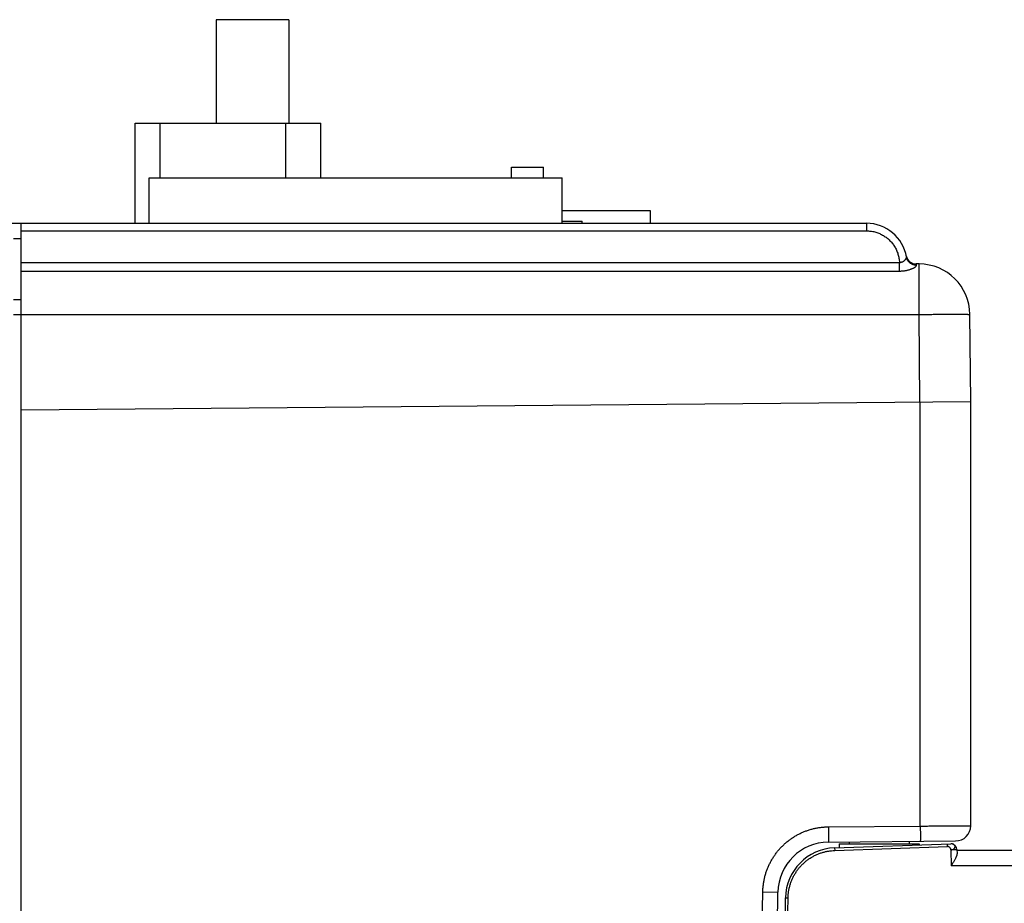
# Model space of a CAD drawing. Header units: inches. Extents: x 0 to 34, y 0 to 22.
# Tile 27 of 75: x 16.5 to 18.4, y 7 to 8.8. Entities that reach past the tile are written whole.
import ezdxf

# ---------------------------------------------------------------- set-up
doc = ezdxf.new("R2010")
doc.units = ezdxf.units.IN
doc.header["$LTSCALE"] = 1.87
doc.header["$MEASUREMENT"] = 0
doc.layers.get('0').update_dxf_attribs({"linetype": 'CONTINUOUS'})

msp = doc.modelspace()

# ---------------------------------------------------------------- linework, layer by layer
at = {"color": 7, "linetype": 'CONTINUOUS'}
for p, q in [((16.8764, 8.7644), (16.8764, 8.5614)), ((17.0194, 8.7644), (16.8764, 8.7644)), ((17.0194, 8.7644), (17.0194, 8.5614)), ((16.7175, 8.3644), (16.7175, 8.5614)), ((16.7175, 8.5614), (17.0825, 8.5614)), ((16.7663, 8.4539), (16.7663, 8.5614)), ((17.0133, 8.4539), (17.0133, 8.5614)), ((17.0825, 8.4539), (17.0825, 8.5614)), ((17.4573, 8.4539), (17.4573, 8.4749)), ((17.4573, 8.4749), (17.5198, 8.4749)), ((17.5198, 8.4539), (17.5198, 8.4749)), ((16.7449, 8.3644), (16.7449, 8.4539)), ((16.7449, 8.4539), (17.5569, 8.4539)), ((17.0832, 8.4539), (17.0825, 8.4542)), ((17.5569, 8.3644), (17.5569, 8.4539)), ((17.5569, 8.3894), (17.7299, 8.3894)), ((17.7299, 8.3894), (17.7299, 8.3644)), ((16.2057, 8.3644), (18.1549, 8.3644)), ((16.4929, 4.8144), (16.4929, 8.3644)), ((17.5569, 8.3684), (17.5959, 8.3684)), ((17.5959, 8.3644), (17.5959, 8.3684)), ((18.1549, 8.3644), (18.1549, 8.3495)), ((16.4929, 8.3495), (18.1549, 8.3495)), ((16.4779, 8.3344), (16.4929, 8.3344)), ((16.4929, 8.2876), (18.2199, 8.2876)), ((16.4929, 8.2705), (18.2199, 8.2705)), ((18.2584, 8.2844), (18.2528, 8.2844)), ((18.2584, 8.1852), (18.2584, 8.2844)), ((16.4779, 8.2144), (16.4929, 8.2144)), ((16.4929, 8.1844), (16.4779, 8.1844)), ((16.4929, 8.1852), (18.2584, 8.1852)), ((18.2599, 8.0135), (18.2584, 8.1852)), ((18.3599, 8.0144), (18.3584, 8.1852)), ((16.4928, 8.1592), (16.4929, 8.1592)), ((16.4929, 7.9981), (18.3599, 8.0144)), ((18.3599, 7.1807), (18.3599, 8.0144)), ((18.2608, 7.1801), (18.2608, 8.0135)), ((18.0801, 7.1785), (18.2608, 7.1801)), ((18.0801, 7.1485), (18.3302, 7.1507)), ((18.0923, 7.1373), (18.3207, 7.1453)), ((18.1012, 7.1451), (18.1012, 7.1376)), ((18.1012, 7.1451), (18.2587, 7.1451)), ((18.1209, 7.1488), (18.1209, 7.1451)), ((18.239, 7.1499), (18.239, 7.1451)), ((18.2587, 7.1451), (18.2587, 7.1431)), ((18.3142, 7.1399), (18.314, 7.145)), ((18.0923, 7.1373), (18.0925, 7.1321)), ((18.0925, 7.1321), (18.3142, 7.1399)), ((18.3211, 7.1333), (18.3216, 7.1021)), ((18.3329, 7.1337), (18.333, 7.1261)), ((18.3329, 7.1324), (22.327, 7.1324)), ((18.5024, 7.1021), (18.3216, 7.1021)), ((17.9232, 5.4414), (17.9513, 7.0508)), ((17.9513, 7.0508), (17.981, 7.0502)), ((17.953, 5.4434), (17.981, 7.0502)), ((17.9679, 5.4443), (17.9958, 7.0391)), ((17.973, 5.4433), (18.0009, 7.0389))]:
    msp.add_line(p, q, dxfattribs=at)
for centre, radius, start, end in [((18.1549, 8.2844), 0.08, 9.8909, 90), ((18.2529, 8.3044), 0.02, 191.537, 270), ((18.2584, 8.1844), 0.1, 0.5, 90), ((18.3299, 7.1807), 0.03, 270.5, 360), ((18.081, 7.0485), 0.1, 90.5, 179), ((18.3211, 7.1334), 0.0118, 1, 85.709), ((18.0958, 7.0373), 0.1, 92, 179)]:
    msp.add_arc(centre, radius, start, end, dxfattribs=at)
for points, knots in [([(18.1549, 8.3495), (18.1563, 8.3495), (18.159, 8.3494), (18.1632, 8.349), (18.1672, 8.3484), (18.1713, 8.3475), (18.1752, 8.3463), (18.1791, 8.3449), (18.1829, 8.3432), (18.1866, 8.3413), (18.1901, 8.3392), (18.1935, 8.3369), (18.1967, 8.3343), (18.1998, 8.3316), (18.2027, 8.3286), (18.2054, 8.3255), (18.2079, 8.3222), (18.2102, 8.3188), (18.2123, 8.3152), (18.2141, 8.3115), (18.2157, 8.3077), (18.217, 8.3038), (18.2181, 8.2998), (18.219, 8.2958), (18.2196, 8.2917), (18.2198, 8.2889), (18.2199, 8.2876)], [0, 0, 0, 0, 0.041606, 0.083291, 0.125002, 0.166695, 0.208377, 0.250063, 0.291749, 0.333425, 0.375094, 0.416761, 0.458429, 0.5001, 0.541774, 0.583448, 0.625123, 0.666801, 0.708482, 0.750161, 0.791832, 0.833506, 0.875192, 0.916866, 0.958483, 1, 1, 1, 1]), ([(18.2199, 8.2876), (18.2202, 8.2876), (18.2208, 8.2875), (18.2217, 8.2876), (18.2227, 8.2877), (18.2237, 8.288), (18.2247, 8.2883), (18.2257, 8.2887), (18.2267, 8.2892), (18.2277, 8.2898), (18.2287, 8.2905), (18.2297, 8.2912), (18.2306, 8.292), (18.2314, 8.2929), (18.2321, 8.2937), (18.2327, 8.2945), (18.2331, 8.2953), (18.2335, 8.2961), (18.2337, 8.2968), (18.2338, 8.2975), (18.2338, 8.2979), (18.2337, 8.2981)], [0, 0, 0, 0, 0.048123, 0.097512, 0.148214, 0.20117, 0.256524, 0.314474, 0.37501, 0.437797, 0.501922, 0.566246, 0.629601, 0.690779, 0.748619, 0.802099, 0.850753, 0.894592, 0.933679, 0.968462, 1, 1, 1, 1]), ([(18.2199, 8.2705), (18.2199, 8.2708), (18.2199, 8.2715), (18.2199, 8.2725), (18.2199, 8.2737), (18.2199, 8.275), (18.2199, 8.2763), (18.2199, 8.2778), (18.2199, 8.2793), (18.2199, 8.2809), (18.2199, 8.2825), (18.2199, 8.2842), (18.2199, 8.2859), (18.2199, 8.287), (18.2199, 8.2876)], [0, 0, 0, 0, 0.054745, 0.116517, 0.184861, 0.259275, 0.339211, 0.424081, 0.51326, 0.606092, 0.701894, 0.799963, 0.899575, 1, 1, 1, 1]), ([(18.2534, 8.282), (18.2529, 8.282), (18.2518, 8.2821), (18.2502, 8.2822), (18.2485, 8.2826), (18.247, 8.283), (18.2454, 8.2836), (18.2439, 8.2843), (18.2425, 8.2851), (18.2412, 8.286), (18.2399, 8.287), (18.2387, 8.2882), (18.2377, 8.2894), (18.2367, 8.2907), (18.2359, 8.2921), (18.2351, 8.2935), (18.2345, 8.295), (18.2341, 8.2965), (18.2338, 8.2976), (18.2337, 8.2981)], [0, 0, 0, 0, 0.059569, 0.119081, 0.17852, 0.237872, 0.297124, 0.356267, 0.415294, 0.474202, 0.532991, 0.591663, 0.650226, 0.708688, 0.767062, 0.825362, 0.883606, 0.941811, 1, 1, 1, 1]), ([(18.2199, 8.2705), (18.2207, 8.2705), (18.2224, 8.2706), (18.2249, 8.2707), (18.2274, 8.2709), (18.2299, 8.2712), (18.2324, 8.2716), (18.2347, 8.2721), (18.237, 8.2726), (18.2392, 8.2732), (18.2412, 8.2739), (18.2431, 8.2746), (18.2449, 8.2753), (18.2465, 8.276), (18.2479, 8.2767), (18.2491, 8.2774), (18.2502, 8.2781), (18.2512, 8.2787), (18.252, 8.2794), (18.2526, 8.28), (18.253, 8.2805), (18.2533, 8.2811), (18.2535, 8.2816), (18.2535, 8.2819), (18.2534, 8.282)], [0, 0, 0, 0, 0.068573, 0.137334, 0.205921, 0.273804, 0.340582, 0.405846, 0.469157, 0.530042, 0.588043, 0.642727, 0.693705, 0.740777, 0.783887, 0.822994, 0.85807, 0.889087, 0.916087, 0.939189, 0.958609, 0.974724, 0.988147, 1, 1, 1, 1]), ([(18.2534, 8.282), (18.2534, 8.2824), (18.2532, 8.283), (18.2531, 8.2837), (18.253, 8.2841), (18.2529, 8.2843), (18.2529, 8.2844)], [0, 0, 0, 0, 0.436389, 0.749193, 0.937278, 1, 1, 1, 1]), ([(18.2584, 8.1852), (18.2603, 8.1853), (18.264, 8.1853), (18.2696, 8.1853), (18.2752, 8.1854), (18.2807, 8.1854), (18.2861, 8.1855), (18.2914, 8.1855), (18.2967, 8.1855), (18.3018, 8.1855), (18.3068, 8.1856), (18.3116, 8.1856), (18.3162, 8.1856), (18.3207, 8.1856), (18.325, 8.1856), (18.3291, 8.1856), (18.3329, 8.1856), (18.3365, 8.1856), (18.3399, 8.1856), (18.343, 8.1856), (18.3459, 8.1856), (18.3484, 8.1855), (18.3507, 8.1855), (18.3527, 8.1855), (18.3544, 8.1855), (18.3558, 8.1854), (18.3569, 8.1854), (18.3577, 8.1854), (18.3581, 8.1853), (18.3584, 8.1853), (18.3584, 8.1852)], [0, 0, 0, 0, 0.056062, 0.111948, 0.167481, 0.222487, 0.276794, 0.330229, 0.382625, 0.433817, 0.483644, 0.531949, 0.578581, 0.623393, 0.666243, 0.706997, 0.745527, 0.781712, 0.815437, 0.846597, 0.875094, 0.900839, 0.923749, 0.943755, 0.960792, 0.974808, 0.985759, 0.993614, 0.998353, 1, 1, 1, 1]), ([(16.4928, 7.9981), (16.4928, 7.9705), (16.4928, 7.8664), (16.4928, 7.6894), (16.4928, 7.4694), (16.4928, 7.2565), (16.4928, 7.0472), (16.4928, 6.8389), (16.4928, 6.6305), (16.4928, 6.4221), (16.4928, 6.214), (16.4928, 6.006), (16.4928, 5.7982), (16.4928, 5.5908), (16.4928, 5.3837), (16.4928, 5.1767), (16.4928, 5.0386), (16.4928, 4.9695)], [0, 0, 0, 0, 0.027325, 0.103118, 0.175357, 0.245239, 0.313962, 0.382665, 0.451608, 0.520406, 0.589054, 0.65776, 0.726443, 0.79492, 0.863243, 0.931555, 1, 1, 1, 1]), ([(17.9513, 7.0508), (17.9513, 7.0531), (17.9515, 7.0576), (17.9522, 7.0645), (17.9532, 7.0714), (17.9546, 7.0782), (17.9564, 7.0849), (17.9585, 7.0915), (17.961, 7.098), (17.9638, 7.1043), (17.9669, 7.1105), (17.9704, 7.1165), (17.9742, 7.1223), (17.9782, 7.1279), (17.9826, 7.1333), (17.9873, 7.1384), (17.9922, 7.1433), (17.9974, 7.1479), (18.0028, 7.1522), (18.0084, 7.1562), (18.0142, 7.16), (18.0203, 7.1634), (18.0265, 7.1665), (18.0328, 7.1692), (18.0393, 7.1716), (18.046, 7.1737), (18.0527, 7.1754), (18.0595, 7.1767), (18.0664, 7.1777), (18.0732, 7.1783), (18.0778, 7.1785), (18.0801, 7.1785)], [0, 0, 0, 0, 0.034295, 0.068704, 0.103194, 0.137732, 0.172287, 0.206825, 0.241331, 0.275819, 0.310303, 0.344795, 0.379295, 0.413797, 0.448295, 0.482787, 0.517279, 0.551772, 0.586271, 0.620773, 0.655271, 0.689761, 0.724243, 0.758731, 0.79324, 0.82778, 0.862331, 0.89686, 0.931335, 0.965725, 1, 1, 1, 1]), ([(18.0801, 7.1785), (18.0801, 7.1777), (18.0801, 7.1762), (18.0802, 7.174), (18.0802, 7.1718), (18.0802, 7.1697), (18.0802, 7.1675), (18.0802, 7.1655), (18.0802, 7.1635), (18.0802, 7.1616), (18.0802, 7.1598), (18.0802, 7.1581), (18.0802, 7.1565), (18.0802, 7.1551), (18.0802, 7.1537), (18.0802, 7.1526), (18.0802, 7.1515), (18.0802, 7.1506), (18.0802, 7.1499), (18.0802, 7.1493), (18.0802, 7.1489), (18.0801, 7.1487), (18.0801, 7.1485), (18.0801, 7.1485)], [0, 0, 0, 0, 0.07472, 0.149022, 0.22249, 0.294714, 0.36529, 0.433822, 0.499929, 0.563239, 0.6234, 0.680075, 0.732947, 0.781721, 0.826123, 0.865907, 0.900848, 0.930754, 0.955456, 0.974818, 0.988733, 0.997129, 1, 1, 1, 1]), ([(18.2608, 7.1801), (18.2627, 7.1801), (18.2664, 7.1801), (18.2719, 7.1801), (18.2774, 7.1802), (18.2829, 7.1802), (18.2883, 7.1802), (18.2936, 7.1803), (18.2988, 7.1803), (18.3039, 7.1803), (18.3088, 7.1804), (18.3136, 7.1804), (18.3182, 7.1804), (18.3226, 7.1804), (18.3269, 7.1805), (18.3309, 7.1805), (18.3347, 7.1805), (18.3383, 7.1805), (18.3416, 7.1806), (18.3447, 7.1806), (18.3475, 7.1806), (18.35, 7.1806), (18.3523, 7.1806), (18.3543, 7.1806), (18.356, 7.1806), (18.3573, 7.1806), (18.3584, 7.1807), (18.3592, 7.1807), (18.3597, 7.1807), (18.3599, 7.1807), (18.3599, 7.1807)], [0, 0, 0, 0, 0.056276, 0.112365, 0.168077, 0.22323, 0.277649, 0.331168, 0.38362, 0.434845, 0.484683, 0.532974, 0.579566, 0.624309, 0.667066, 0.707714, 0.746137, 0.782223, 0.815867, 0.846959, 0.875401, 0.901099, 0.923971, 0.943943, 0.960954, 0.974949, 0.985882, 0.993718, 0.998429, 1, 1, 1, 1]), ([(18.2608, 7.1801), (18.2608, 7.1793), (18.2608, 7.1778), (18.2608, 7.1756), (18.2608, 7.1734), (18.2609, 7.1712), (18.2609, 7.1691), (18.2609, 7.1671), (18.2609, 7.1651), (18.2609, 7.1632), (18.2609, 7.1614), (18.2609, 7.1597), (18.2609, 7.1581), (18.2609, 7.1566), (18.2609, 7.1553), (18.2609, 7.1541), (18.2609, 7.1531), (18.2609, 7.1522), (18.2609, 7.1514), (18.2608, 7.1509), (18.2609, 7.1504), (18.2608, 7.1502), (18.2608, 7.1501), (18.2608, 7.1501)], [0, 0, 0, 0, 0.07472, 0.149022, 0.22249, 0.294714, 0.365289, 0.433822, 0.499928, 0.563239, 0.6234, 0.680075, 0.732947, 0.781721, 0.826123, 0.865907, 0.900849, 0.930754, 0.955456, 0.974818, 0.988733, 0.997129, 1, 1, 1, 1]), ([(18.3219, 7.1452), (18.3219, 7.1452), (18.3215, 7.1453), (18.3211, 7.1453), (18.3207, 7.1453)], [0, 0, 0, 0, 0.03561, 1, 1, 1, 1]), ([(18.3211, 7.1333), (18.3214, 7.1333), (18.322, 7.1334), (18.323, 7.1336), (18.3239, 7.1338), (18.3248, 7.1341), (18.3257, 7.1345), (18.3265, 7.135), (18.3272, 7.1356), (18.3278, 7.1362), (18.3283, 7.1369), (18.3287, 7.1376), (18.329, 7.1384), (18.3292, 7.1391), (18.3292, 7.1399), (18.3291, 7.1406), (18.3288, 7.1413), (18.3284, 7.142), (18.3279, 7.1426), (18.3273, 7.1432), (18.3266, 7.1437), (18.3258, 7.1442), (18.3249, 7.1446), (18.3243, 7.1448), (18.324, 7.1449)], [0, 0, 0, 0, 0.048377, 0.097669, 0.147688, 0.198169, 0.248584, 0.298272, 0.346684, 0.393405, 0.43827, 0.481209, 0.522113, 0.561406, 0.59979, 0.637874, 0.676724, 0.716666, 0.758266, 0.802112, 0.848163, 0.896591, 0.947542, 1, 1, 1, 1]), ([(18.323, 7.1451), (18.323, 7.1451), (18.3228, 7.1451), (18.3225, 7.1452), (18.3224, 7.1452)], [0, 0, 0, 0, 0.110427, 1, 1, 1, 1]), ([(18.324, 7.1449), (18.324, 7.1449), (18.324, 7.1449), (18.3239, 7.1449), (18.3239, 7.1449)], [0, 0, 0, 0, 0.180773, 1, 1, 1, 1]), ([(18.0009, 7.0389), (18.0009, 7.0411), (18.0012, 7.0454), (18.0019, 7.0519), (18.0032, 7.0583), (18.0048, 7.0647), (18.007, 7.0709), (18.0095, 7.077), (18.0124, 7.0828), (18.0158, 7.0885), (18.0195, 7.0939), (18.0236, 7.099), (18.028, 7.1038), (18.0328, 7.1084), (18.0379, 7.1126), (18.0432, 7.1164), (18.0488, 7.1198), (18.0546, 7.1229), (18.0606, 7.1255), (18.0668, 7.1277), (18.0731, 7.1295), (18.0795, 7.1308), (18.086, 7.1317), (18.0903, 7.132), (18.0925, 7.1321)], [0, 0, 0, 0, 0.044999, 0.090253, 0.135686, 0.181228, 0.226812, 0.272374, 0.317897, 0.363406, 0.40893, 0.454472, 0.500023, 0.545575, 0.591117, 0.636641, 0.68215, 0.72767, 0.773227, 0.818804, 0.864337, 0.909761, 0.955007, 1, 1, 1, 1]), ([(18.3211, 7.1333), (18.3211, 7.1335), (18.321, 7.134), (18.3209, 7.1346), (18.3207, 7.1352), (18.3204, 7.1358), (18.3201, 7.1363), (18.3197, 7.1369), (18.3193, 7.1374), (18.3188, 7.1379), (18.3183, 7.1383), (18.3176, 7.1388), (18.3168, 7.1393), (18.316, 7.1396), (18.3154, 7.1398), (18.3148, 7.1399), (18.3144, 7.1399), (18.3142, 7.1399)], [0, 0, 0, 0, 0.059555, 0.11997, 0.181408, 0.243884, 0.307298, 0.371463, 0.436138, 0.501044, 0.565889, 0.630384, 0.757202, 0.819291, 0.880368, 0.94052, 1, 1, 1, 1]), ([(18.3329, 7.1337), (18.3329, 7.1336), (18.3328, 7.1337), (18.3326, 7.1336), (18.3323, 7.1336), (18.3319, 7.1336), (18.3314, 7.1336), (18.3308, 7.1336), (18.3301, 7.1335), (18.3293, 7.1335), (18.3283, 7.1335), (18.3273, 7.1335), (18.3261, 7.1334), (18.3249, 7.1334), (18.3236, 7.1334), (18.3224, 7.1334), (18.3215, 7.1334), (18.3211, 7.1333)], [0, 0, 0, 0, 0.005005, 0.019898, 0.044575, 0.078469, 0.120825, 0.171726, 0.231802, 0.301981, 0.382859, 0.473517, 0.572269, 0.676925, 0.784933, 0.893543, 1, 1, 1, 1]), ([(18.333, 7.1261), (18.333, 7.1257), (18.333, 7.125), (18.3328, 7.1237), (18.3324, 7.1224), (18.3319, 7.1208), (18.3312, 7.1191), (18.3303, 7.1171), (18.3292, 7.115), (18.3279, 7.1127), (18.3265, 7.1102), (18.325, 7.1076), (18.3233, 7.1049), (18.3222, 7.103), (18.3216, 7.1021)], [0, 0, 0, 0, 0.039449, 0.085342, 0.138516, 0.199594, 0.269643, 0.349084, 0.438263, 0.53694, 0.644207, 0.758597, 0.877894, 1, 1, 1, 1]), ([(17.9958, 7.0391), (17.9958, 7.0391), (17.9959, 7.0391), (17.996, 7.0391), (17.9963, 7.0391), (17.9966, 7.039), (17.9971, 7.039), (17.9976, 7.039), (17.9981, 7.039), (17.9988, 7.039), (17.9995, 7.039), (18.0002, 7.039), (18.0007, 7.039), (18.0009, 7.0389)], [0, 0, 0, 0, 0.010253, 0.040603, 0.090473, 0.158853, 0.244354, 0.345236, 0.459444, 0.584655, 0.718318, 0.857712, 1, 1, 1, 1])]:
    msp.add_open_spline(points, degree=3, knots=knots, dxfattribs=at)
for points in [[(16.4928, 8.1592), (16.4928, 8.1055), (16.4928, 8.0518), (16.4928, 7.9981)], [(18.3224, 7.1452), (18.3222, 7.1452), (18.322, 7.1452), (18.3219, 7.1452)], [(18.3239, 7.1449), (18.3236, 7.145), (18.3233, 7.145), (18.323, 7.1451)]]:
    msp.add_open_spline(points, degree=3, dxfattribs=at)

doc.saveas('drawing.dxf')
